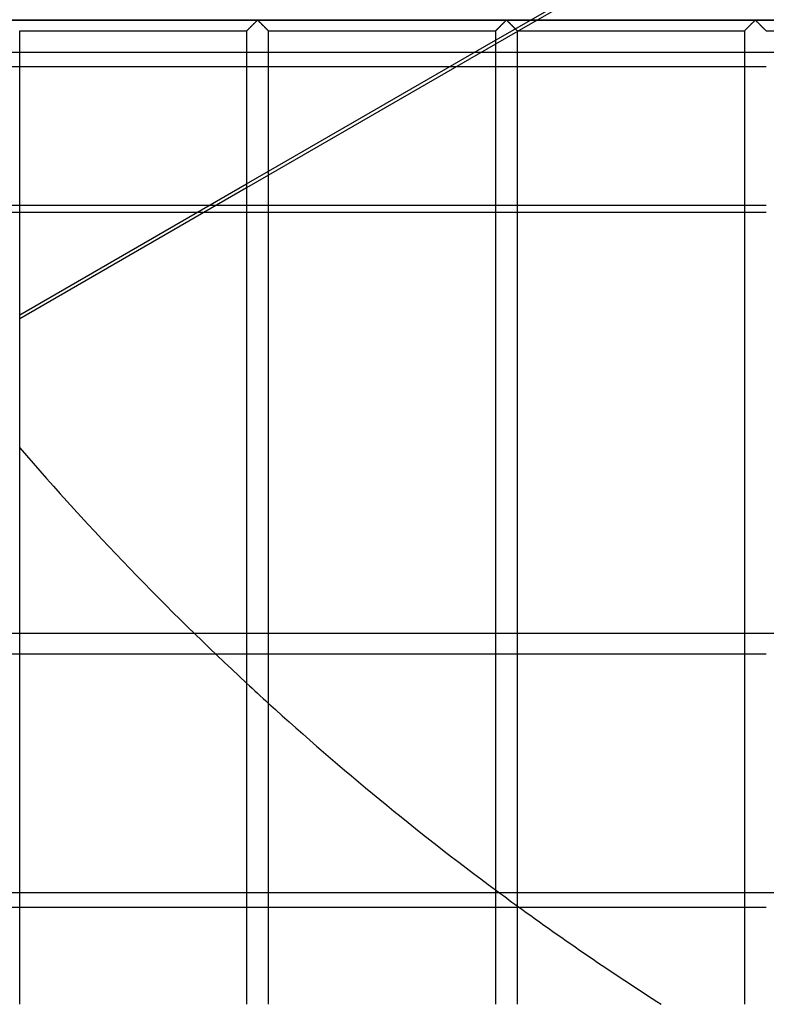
# Model space of a CAD drawing. Header units: millimetres. Extents: x -690 to 690, y -690 to 690.
# Tile 5 of 62: x -508 to -338, y -564 to -340. Entities that reach past the tile are written whole.
import ezdxf

# ---------------------------------------------------------------- set-up
doc = ezdxf.new("R2010")
doc.units = ezdxf.units.MM
doc.layers.add('MAIN-1', color=7, linetype='Continuous')
doc.layers.add('MAIN-2', color=7, linetype='Continuous')

msp = doc.modelspace()

# ---------------------------------------------------------------- linework, layer by layer
at = {"layer": 'MAIN-1'}
for p, q in [((680, -340), (-680, -340)), ((-454.19, -340.86), (-454.07, -340.74)), ((-454.07, -340.74), (-453.96, -340.63)), ((-453.96, -340.63), (-453.84, -340.52)), ((-453.84, -340.52), (-453.74, -340.41)), ((-453.74, -340.41), (-453.64, -340.31)), ((-453.64, -340.31), (-453.54, -340.22)), ((-453.54, -340.22), (-453.45, -340.13)), ((-453.45, -340.13), (-453.33, -340.07)), ((-453.33, -340.07), (-453.26, -340.1)), ((-453.26, -340.1), (-453.21, -340.15)), ((-453.21, -340.15), (-453.15, -340.19)), ((-453.15, -340.19), (-453.1, -340.25)), ((-453.1, -340.25), (-453.04, -340.3)), ((-453.04, -340.3), (-452.99, -340.36)), ((-452.99, -340.36), (-452.93, -340.41)), ((-452.93, -340.41), (-452.87, -340.47)), ((-452.87, -340.47), (-452.8, -340.53)), ((-452.8, -340.53), (-452.74, -340.6)), ((-452.74, -340.6), (-452.67, -340.66)), ((-452.67, -340.66), (-452.61, -340.73)), ((-452.61, -340.73), (-452.54, -340.79)), ((-452.54, -340.79), (-452.47, -340.86)), ((-397.52, -340.86), (-397.4, -340.74)), ((-397.4, -340.74), (-397.29, -340.63)), ((-397.29, -340.63), (-397.18, -340.52)), ((-397.18, -340.52), (-397.07, -340.41)), ((-397.07, -340.41), (-396.97, -340.31)), ((-396.97, -340.31), (-396.87, -340.22)), ((-396.87, -340.22), (-396.78, -340.13)), ((-396.78, -340.13), (-396.67, -340.07)), ((-396.67, -340.07), (-396.59, -340.1)), ((-396.59, -340.1), (-396.54, -340.15)), ((-396.54, -340.15), (-396.49, -340.19)), ((-396.49, -340.19), (-396.43, -340.25)), ((-396.43, -340.25), (-396.38, -340.3)), ((-396.38, -340.3), (-396.32, -340.36)), ((-396.32, -340.36), (-396.26, -340.41)), ((-396.26, -340.41), (-396.2, -340.47)), ((-396.2, -340.47), (-396.14, -340.53)), ((-396.14, -340.53), (-396.07, -340.6)), ((-396.07, -340.6), (-396.01, -340.66)), ((-396.01, -340.66), (-395.94, -340.73)), ((-395.94, -340.73), (-395.88, -340.79)), ((-395.88, -340.79), (-395.81, -340.86)), ((-340.85, -340.86), (-340.74, -340.74)), ((-340.74, -340.74), (-340.62, -340.63)), ((-340.62, -340.63), (-340.51, -340.52)), ((-340.51, -340.52), (-340.4, -340.41)), ((-340.4, -340.41), (-340.3, -340.31)), ((-340.3, -340.31), (-340.21, -340.22)), ((-340.21, -340.22), (-340.11, -340.13)), ((-340.11, -340.13), (-340, -340.07)), ((-340, -340.07), (-339.93, -340.1)), ((-339.93, -340.1), (-339.87, -340.15)), ((-339.87, -340.15), (-339.82, -340.19)), ((-339.82, -340.19), (-339.77, -340.25)), ((-339.77, -340.25), (-339.71, -340.3)), ((-339.71, -340.3), (-339.65, -340.36)), ((-339.65, -340.36), (-339.59, -340.41)), ((-339.59, -340.41), (-339.53, -340.47)), ((-339.53, -340.47), (-339.47, -340.53)), ((-339.47, -340.53), (-339.41, -340.6)), ((-339.41, -340.6), (-339.34, -340.66)), ((-339.34, -340.66), (-339.27, -340.73)), ((-339.27, -340.73), (-339.21, -340.79)), ((-339.21, -340.79), (-339.14, -340.86)), ((-507.5, -564.17), (-507.5, -342.5)), ((-507.5, -342.5), (-455.83, -342.5)), ((-455.83, -342.49), (-455.8, -342.47)), ((-455.83, -342.5), (-455.83, -342.49)), ((-455.83, -342.5), (-455.83, -564.17)), ((-455.8, -342.47), (-455.77, -342.44)), ((-455.77, -342.44), (-455.72, -342.39)), ((-455.72, -342.39), (-455.66, -342.33)), ((-455.66, -342.33), (-455.59, -342.26)), ((-455.59, -342.26), (-455.51, -342.18)), ((-455.51, -342.18), (-455.42, -342.09)), ((-455.42, -342.09), (-455.33, -342)), ((-455.33, -342), (-455.23, -341.89)), ((-455.23, -341.89), (-455.12, -341.79)), ((-455.12, -341.79), (-455.01, -341.68)), ((-455.01, -341.68), (-454.9, -341.57)), ((-454.9, -341.57), (-454.78, -341.45)), ((-454.78, -341.45), (-454.66, -341.33)), ((-454.66, -341.33), (-454.54, -341.21)), ((-454.54, -341.21), (-454.42, -341.09)), ((-454.42, -341.09), (-454.3, -340.97)), ((-454.3, -340.97), (-454.19, -340.86)), ((-452.47, -340.86), (-452.41, -340.93)), ((-452.41, -340.93), (-452.34, -341)), ((-452.34, -341), (-452.27, -341.07)), ((-452.27, -341.07), (-452.2, -341.13)), ((-452.2, -341.13), (-452.13, -341.2)), ((-452.13, -341.2), (-452.06, -341.27)), ((-452.06, -341.27), (-451.99, -341.34)), ((-451.99, -341.34), (-451.93, -341.41)), ((-451.93, -341.41), (-451.86, -341.48)), ((-451.86, -341.48), (-451.79, -341.54)), ((-451.79, -341.54), (-451.73, -341.61)), ((-451.73, -341.61), (-451.66, -341.67)), ((-451.66, -341.67), (-451.6, -341.74)), ((-451.6, -341.74), (-451.54, -341.8)), ((-451.54, -341.8), (-451.48, -341.86)), ((-451.48, -341.86), (-451.42, -341.92)), ((-451.42, -341.92), (-451.36, -341.98)), ((-451.36, -341.98), (-451.3, -342.03)), ((-451.3, -342.03), (-451.25, -342.09)), ((-451.25, -342.09), (-451.19, -342.14)), ((-451.19, -342.14), (-451.14, -342.19)), ((-451.14, -342.19), (-451.1, -342.24)), ((-451.1, -342.24), (-451.05, -342.28)), ((-451.05, -342.28), (-451.01, -342.32)), ((-451.01, -342.32), (-450.98, -342.36)), ((-450.98, -342.36), (-450.94, -342.39)), ((-450.94, -342.39), (-450.92, -342.42)), ((-450.92, -342.42), (-450.89, -342.44)), ((-450.89, -342.44), (-450.87, -342.46)), ((-450.87, -342.46), (-450.85, -342.48)), ((-450.85, -342.48), (-450.84, -342.49)), ((-450.84, -342.49), (-450.84, -342.5)), ((-450.84, -342.5), (-450.83, -342.5)), ((-450.83, -564.17), (-450.83, -342.5)), ((-450.83, -342.5), (-399.17, -342.5)), ((-399.17, -342.5), (-399.16, -342.49)), ((-399.17, -342.5), (-399.17, -564.17)), ((-399.16, -342.49), (-399.14, -342.47)), ((-399.14, -342.47), (-399.1, -342.44)), ((-399.1, -342.44), (-399.06, -342.39)), ((-399.06, -342.39), (-399, -342.33)), ((-399, -342.33), (-398.93, -342.26)), ((-398.93, -342.26), (-398.85, -342.18)), ((-398.85, -342.18), (-398.76, -342.09)), ((-398.76, -342.09), (-398.66, -342)), ((-398.66, -342), (-398.56, -341.89)), ((-398.56, -341.89), (-398.45, -341.79)), ((-398.45, -341.79), (-398.34, -341.68)), ((-398.34, -341.68), (-398.23, -341.57)), ((-398.23, -341.57), (-398.12, -341.45)), ((-398.12, -341.45), (-398, -341.33)), ((-398, -341.33), (-397.88, -341.21)), ((-397.88, -341.21), (-397.76, -341.09)), ((-397.76, -341.09), (-397.64, -340.97)), ((-397.64, -340.97), (-397.52, -340.86)), ((-395.81, -340.86), (-395.74, -340.93)), ((-395.74, -340.93), (-395.67, -341)), ((-395.67, -341), (-395.6, -341.07)), ((-395.6, -341.07), (-395.53, -341.13)), ((-395.53, -341.13), (-395.47, -341.2)), ((-395.47, -341.2), (-395.4, -341.27)), ((-395.4, -341.27), (-395.33, -341.34)), ((-395.33, -341.34), (-395.26, -341.41)), ((-395.26, -341.41), (-395.19, -341.48)), ((-395.19, -341.48), (-395.13, -341.54)), ((-395.13, -341.54), (-395.06, -341.61)), ((-395.06, -341.61), (-395, -341.67)), ((-395, -341.67), (-394.93, -341.74)), ((-394.93, -341.74), (-394.87, -341.8)), ((-394.87, -341.8), (-394.81, -341.86)), ((-394.81, -341.86), (-394.75, -341.92)), ((-394.75, -341.92), (-394.69, -341.98)), ((-394.69, -341.98), (-394.64, -342.03)), ((-394.64, -342.03), (-394.58, -342.09)), ((-394.58, -342.09), (-394.53, -342.14)), ((-394.53, -342.14), (-394.48, -342.19)), ((-394.48, -342.19), (-394.43, -342.24)), ((-394.43, -342.24), (-394.39, -342.28)), ((-394.39, -342.28), (-394.35, -342.32)), ((-394.35, -342.32), (-394.31, -342.36)), ((-394.31, -342.36), (-394.28, -342.39)), ((-394.28, -342.39), (-394.25, -342.42)), ((-394.25, -342.42), (-394.22, -342.44)), ((-394.22, -342.44), (-394.2, -342.46)), ((-394.2, -342.46), (-394.19, -342.48)), ((-394.19, -342.48), (-394.18, -342.49)), ((-394.18, -342.49), (-394.17, -342.5)), ((-394.17, -564.17), (-394.17, -342.5)), ((-393.92, -342.5), (-394.17, -342.64)), ((-394.17, -342.5), (-394.17, -342.5)), ((-394.17, -342.5), (-342.5, -342.5)), ((-342.5, -342.5), (-342.49, -342.49)), ((-342.5, -342.5), (-342.5, -564.17)), ((-342.49, -342.49), (-342.47, -342.47)), ((-342.47, -342.47), (-342.44, -342.44)), ((-342.44, -342.44), (-342.39, -342.39)), ((-342.39, -342.39), (-342.33, -342.33)), ((-342.33, -342.33), (-342.26, -342.26)), ((-342.26, -342.26), (-342.18, -342.18)), ((-342.18, -342.18), (-342.09, -342.09)), ((-342.09, -342.09), (-341.99, -342)), ((-341.99, -342), (-341.89, -341.89)), ((-341.89, -341.89), (-341.79, -341.79)), ((-341.79, -341.79), (-341.68, -341.68)), ((-341.68, -341.68), (-341.57, -341.57)), ((-341.57, -341.57), (-341.45, -341.45)), ((-341.45, -341.45), (-341.33, -341.33)), ((-341.33, -341.33), (-341.21, -341.21)), ((-341.21, -341.21), (-341.09, -341.09)), ((-341.09, -341.09), (-340.97, -340.97)), ((-340.97, -340.97), (-340.85, -340.86)), ((-339.14, -340.86), (-339.07, -340.93)), ((-339.07, -340.93), (-339.01, -341)), ((-339.01, -341), (-338.94, -341.07)), ((-338.94, -341.07), (-338.87, -341.13)), ((-338.87, -341.13), (-338.8, -341.2)), ((-338.8, -341.2), (-338.73, -341.27)), ((-338.73, -341.27), (-338.66, -341.34)), ((-338.66, -341.34), (-338.59, -341.41)), ((-338.59, -341.41), (-338.53, -341.48)), ((-338.53, -341.48), (-338.46, -341.54)), ((-338.46, -341.54), (-338.39, -341.61)), ((-338.39, -341.61), (-338.33, -341.67)), ((-338.33, -341.67), (-338.27, -341.74)), ((-338.27, -341.74), (-338.2, -341.8)), ((-338.2, -341.8), (-338.14, -341.86)), ((-338.14, -341.86), (-338.08, -341.92)), ((-338.08, -341.92), (-338.03, -341.98)), ((-338.03, -341.98), (-337.97, -342.03)), ((-337.97, -342.03), (-337.91, -342.09)), ((-337.91, -342.09), (-337.86, -342.14)), ((-337.86, -342.14), (-337.81, -342.19)), ((-337.81, -342.19), (-337.76, -342.24)), ((-337.76, -342.24), (-337.72, -342.28)), ((-337.72, -342.28), (-337.68, -342.32)), ((-337.68, -342.32), (-337.64, -342.36)), ((-337.64, -342.36), (-337.61, -342.39)), ((-337.61, -342.39), (-337.58, -342.42)), ((-337.58, -342.42), (-337.56, -342.44)), ((-337.56, -342.44), (-337.54, -342.46)), ((-337.54, -342.46), (-337.52, -342.48)), ((-337.52, -342.48), (-337.51, -342.49)), ((-337.51, -342.49), (-337.5, -342.5)), ((-337.5, -342.5), (-337.5, -342.5)), ((-337.5, -342.5), (-285.83, -342.5)), ((-450.83, -374.46), (-399.17, -344.63)), ((-399.17, -345.53), (-450.83, -375.36)), ((-407.92, -350.59), (-399.17, -350.59)), ((-394.17, -350.59), (-342.5, -350.59)), ((-507.5, -407.17), (-455.83, -377.34)), ((-455.83, -378.25), (-507.5, -408.08)), ((-455.83, -382.24), (-462.75, -382.24)), ((-399.17, -382.24), (-450.83, -382.24)), ((-342.5, -382.24), (-394.17, -382.24)), ((-465.43, -383.79), (-455.83, -383.79)), ((-450.83, -383.79), (-399.17, -383.79)), ((-394.17, -383.79), (-342.5, -383.79)), ((-467.8, -479.65), (-455.83, -479.65)), ((-450.83, -479.65), (-399.17, -479.65)), ((-394.17, -479.65), (-342.5, -479.65)), ((-337.5, -479.65), (-285.83, -479.65)), ((-455.83, -484.4), (-462.87, -484.4)), ((-399.17, -484.4), (-450.83, -484.4)), ((-342.5, -484.4), (-394.17, -484.4)), ((-393.85, -542.01), (-342.5, -542.01))]:
    msp.add_line(p, q, dxfattribs=at)
for start, end in [(220.75882, 227.12925), (227.70972, 233.43248), (233.96281, 237.35615)]:
    msp.add_arc((0, 0), 670, start, end, dxfattribs=at)
at = {"layer": 'MAIN-2'}
for p, q in [((-399.17, -344.63), (-386.82, -337.5)), ((-385.26, -337.5), (-393.92, -342.5)), ((-677.5, -340), (677.5, -340)), ((-454.15, -340.82), (-454.24, -340.91)), ((-454.05, -340.72), (-454.15, -340.82)), ((-453.96, -340.63), (-454.05, -340.72)), ((-453.87, -340.54), (-453.96, -340.63)), ((-453.78, -340.46), (-453.87, -340.54)), ((-453.7, -340.37), (-453.78, -340.46)), ((-453.62, -340.29), (-453.7, -340.37)), ((-453.54, -340.22), (-453.62, -340.29)), ((-453.47, -340.15), (-453.54, -340.22)), ((-453.39, -340.09), (-453.47, -340.15)), ((-453.28, -340.09), (-453.39, -340.09)), ((-453.2, -340.15), (-453.28, -340.09)), ((-453.13, -340.22), (-453.2, -340.15)), ((-453.05, -340.29), (-453.13, -340.22)), ((-452.97, -340.37), (-453.05, -340.29)), ((-452.88, -340.46), (-452.97, -340.37)), ((-452.8, -340.54), (-452.88, -340.46)), ((-452.71, -340.63), (-452.8, -340.54)), ((-452.61, -340.72), (-452.71, -340.63)), ((-452.52, -340.82), (-452.61, -340.72)), ((-452.43, -340.91), (-452.52, -340.82)), ((-397.48, -340.82), (-397.57, -340.91)), ((-397.39, -340.72), (-397.48, -340.82)), ((-397.29, -340.63), (-397.39, -340.72)), ((-397.2, -340.54), (-397.29, -340.63)), ((-397.12, -340.46), (-397.2, -340.54)), ((-397.03, -340.37), (-397.12, -340.46)), ((-396.95, -340.29), (-397.03, -340.37)), ((-396.87, -340.22), (-396.95, -340.29)), ((-396.8, -340.15), (-396.87, -340.22)), ((-396.72, -340.09), (-396.8, -340.15)), ((-396.61, -340.09), (-396.72, -340.09)), ((-396.53, -340.15), (-396.61, -340.09)), ((-396.46, -340.22), (-396.53, -340.15)), ((-396.38, -340.29), (-396.46, -340.22)), ((-396.3, -340.37), (-396.38, -340.29)), ((-396.22, -340.46), (-396.3, -340.37)), ((-396.13, -340.54), (-396.22, -340.46)), ((-396.04, -340.63), (-396.13, -340.54)), ((-395.95, -340.72), (-396.04, -340.63)), ((-395.85, -340.82), (-395.95, -340.72)), ((-395.76, -340.91), (-395.85, -340.82)), ((-340.81, -340.82), (-340.91, -340.91)), ((-340.72, -340.72), (-340.81, -340.82)), ((-340.63, -340.63), (-340.72, -340.72)), ((-340.54, -340.54), (-340.63, -340.63)), ((-340.45, -340.46), (-340.54, -340.54)), ((-340.37, -340.37), (-340.45, -340.46)), ((-340.29, -340.29), (-340.37, -340.37)), ((-340.21, -340.22), (-340.29, -340.29)), ((-340.13, -340.15), (-340.21, -340.22)), ((-340.06, -340.09), (-340.13, -340.15)), ((-339.94, -340.09), (-340.06, -340.09)), ((-339.87, -340.15), (-339.94, -340.09)), ((-339.79, -340.22), (-339.87, -340.15)), ((-339.71, -340.29), (-339.79, -340.22)), ((-339.63, -340.37), (-339.71, -340.29)), ((-339.55, -340.46), (-339.63, -340.37)), ((-339.46, -340.54), (-339.55, -340.46)), ((-339.37, -340.63), (-339.46, -340.54)), ((-339.28, -340.72), (-339.37, -340.63)), ((-339.19, -340.82), (-339.28, -340.72)), ((-339.09, -340.91), (-339.19, -340.82)), ((-455.81, -342.48), (-455.83, -342.5)), ((-455.83, -342.5), (-455.83, -342.5)), ((-455.79, -342.46), (-455.81, -342.48)), ((-455.76, -342.43), (-455.79, -342.46)), ((-455.72, -342.39), (-455.76, -342.43)), ((-455.67, -342.34), (-455.72, -342.39)), ((-455.62, -342.29), (-455.67, -342.34)), ((-455.56, -342.23), (-455.62, -342.29)), ((-455.49, -342.16), (-455.56, -342.23)), ((-455.42, -342.09), (-455.49, -342.16)), ((-455.34, -342.01), (-455.42, -342.09)), ((-455.26, -341.93), (-455.34, -342.01)), ((-455.18, -341.84), (-455.26, -341.93)), ((-455.09, -341.76), (-455.18, -341.84)), ((-455, -341.67), (-455.09, -341.76)), ((-454.91, -341.58), (-455, -341.67)), ((-454.82, -341.49), (-454.91, -341.58)), ((-454.72, -341.39), (-454.82, -341.49)), ((-454.63, -341.3), (-454.72, -341.39)), ((-454.53, -341.2), (-454.63, -341.3)), ((-454.43, -341.1), (-454.53, -341.2)), ((-454.34, -341.01), (-454.43, -341.1)), ((-454.24, -340.91), (-454.34, -341.01)), ((-452.33, -341.01), (-452.43, -340.91)), ((-452.23, -341.1), (-452.33, -341.01)), ((-452.14, -341.2), (-452.23, -341.1)), ((-452.04, -341.3), (-452.14, -341.2)), ((-451.94, -341.39), (-452.04, -341.3)), ((-451.85, -341.49), (-451.94, -341.39)), ((-451.76, -341.58), (-451.85, -341.49)), ((-451.67, -341.67), (-451.76, -341.58)), ((-451.58, -341.76), (-451.67, -341.67)), ((-451.49, -341.84), (-451.58, -341.76)), ((-451.41, -341.93), (-451.49, -341.84)), ((-451.33, -342.01), (-451.41, -341.93)), ((-451.25, -342.09), (-451.33, -342.01)), ((-451.18, -342.16), (-451.25, -342.09)), ((-451.11, -342.23), (-451.18, -342.16)), ((-451.05, -342.29), (-451.11, -342.23)), ((-450.99, -342.34), (-451.05, -342.29)), ((-450.94, -342.39), (-450.99, -342.34)), ((-450.91, -342.43), (-450.94, -342.39)), ((-450.87, -342.46), (-450.91, -342.43)), ((-450.85, -342.48), (-450.87, -342.46)), ((-450.84, -342.5), (-450.85, -342.48)), ((-450.83, -342.5), (-450.84, -342.5)), ((-399.16, -342.5), (-399.17, -342.5)), ((-394.17, -342.64), (-399.17, -345.53)), ((-399.15, -342.48), (-399.16, -342.5)), ((-399.13, -342.46), (-399.15, -342.48)), ((-399.09, -342.43), (-399.13, -342.46)), ((-399.06, -342.39), (-399.09, -342.43)), ((-399.01, -342.34), (-399.06, -342.39)), ((-398.95, -342.29), (-399.01, -342.34)), ((-398.89, -342.23), (-398.95, -342.29)), ((-398.82, -342.16), (-398.89, -342.23)), ((-398.75, -342.09), (-398.82, -342.16)), ((-398.67, -342.01), (-398.75, -342.09)), ((-398.59, -341.93), (-398.67, -342.01)), ((-398.51, -341.84), (-398.59, -341.93)), ((-398.42, -341.76), (-398.51, -341.84)), ((-398.33, -341.67), (-398.42, -341.76)), ((-398.24, -341.58), (-398.33, -341.67)), ((-398.15, -341.49), (-398.24, -341.58)), ((-398.06, -341.39), (-398.15, -341.49)), ((-397.96, -341.3), (-398.06, -341.39)), ((-397.86, -341.2), (-397.96, -341.3)), ((-397.77, -341.1), (-397.86, -341.2)), ((-397.67, -341.01), (-397.77, -341.1)), ((-397.57, -340.91), (-397.67, -341.01)), ((-395.66, -341.01), (-395.76, -340.91)), ((-395.57, -341.1), (-395.66, -341.01)), ((-395.47, -341.2), (-395.57, -341.1)), ((-395.37, -341.3), (-395.47, -341.2)), ((-395.28, -341.39), (-395.37, -341.3)), ((-395.18, -341.49), (-395.28, -341.39)), ((-395.09, -341.58), (-395.18, -341.49)), ((-395, -341.67), (-395.09, -341.58)), ((-394.91, -341.76), (-395, -341.67)), ((-394.82, -341.84), (-394.91, -341.76)), ((-394.74, -341.93), (-394.82, -341.84)), ((-394.66, -342.01), (-394.74, -341.93)), ((-394.58, -342.09), (-394.66, -342.01)), ((-394.51, -342.16), (-394.58, -342.09)), ((-394.44, -342.23), (-394.51, -342.16)), ((-394.38, -342.29), (-394.44, -342.23)), ((-394.33, -342.34), (-394.38, -342.29)), ((-394.28, -342.39), (-394.33, -342.34)), ((-394.24, -342.43), (-394.28, -342.39)), ((-394.21, -342.46), (-394.24, -342.43)), ((-394.19, -342.48), (-394.21, -342.46)), ((-394.17, -342.5), (-394.19, -342.48)), ((-394.17, -342.5), (-394.17, -342.5)), ((-342.49, -342.5), (-342.5, -342.5)), ((-342.48, -342.48), (-342.49, -342.5)), ((-342.46, -342.46), (-342.48, -342.48)), ((-342.43, -342.43), (-342.46, -342.46)), ((-342.39, -342.39), (-342.43, -342.43)), ((-342.34, -342.34), (-342.39, -342.39)), ((-342.29, -342.29), (-342.34, -342.34)), ((-342.23, -342.23), (-342.29, -342.29)), ((-342.16, -342.16), (-342.23, -342.23)), ((-342.08, -342.09), (-342.16, -342.16)), ((-342.01, -342.01), (-342.08, -342.09)), ((-341.93, -341.93), (-342.01, -342.01)), ((-341.84, -341.84), (-341.93, -341.93)), ((-341.76, -341.76), (-341.84, -341.84)), ((-341.67, -341.67), (-341.76, -341.76)), ((-341.58, -341.58), (-341.67, -341.67)), ((-341.48, -341.49), (-341.58, -341.58)), ((-341.39, -341.39), (-341.48, -341.49)), ((-341.29, -341.3), (-341.39, -341.39)), ((-341.2, -341.2), (-341.29, -341.3)), ((-341.1, -341.1), (-341.2, -341.2)), ((-341, -341.01), (-341.1, -341.1)), ((-340.91, -340.91), (-341, -341.01)), ((-339, -341.01), (-339.09, -340.91)), ((-338.9, -341.1), (-339, -341.01)), ((-338.8, -341.2), (-338.9, -341.1)), ((-338.71, -341.3), (-338.8, -341.2)), ((-338.61, -341.39), (-338.71, -341.3)), ((-338.52, -341.49), (-338.61, -341.39)), ((-338.42, -341.58), (-338.52, -341.49)), ((-338.33, -341.67), (-338.42, -341.58)), ((-338.24, -341.76), (-338.33, -341.67)), ((-338.16, -341.84), (-338.24, -341.76)), ((-338.07, -341.93), (-338.16, -341.84)), ((-337.99, -342.01), (-338.07, -341.93)), ((-337.92, -342.09), (-337.99, -342.01)), ((-337.84, -342.16), (-337.92, -342.09)), ((-337.77, -342.23), (-337.84, -342.16)), ((-337.71, -342.29), (-337.77, -342.23)), ((-337.66, -342.34), (-337.71, -342.29)), ((-337.61, -342.39), (-337.66, -342.34)), ((-337.57, -342.43), (-337.61, -342.39)), ((-337.54, -342.46), (-337.57, -342.43)), ((-337.52, -342.48), (-337.54, -342.46)), ((-337.51, -342.5), (-337.52, -342.48)), ((-337.5, -342.5), (-337.51, -342.5)), ((667.5, -347.37), (-667.5, -347.37)), ((-569.17, -350.59), (-407.92, -350.59)), ((-399.17, -350.59), (-394.17, -350.59)), ((-342.5, -350.59), (-337.5, -350.59)), ((-455.83, -377.34), (-450.83, -374.46)), ((-450.83, -375.36), (-455.83, -378.25)), ((-462.75, -382.24), (-544.13, -382.24)), ((-450.83, -382.24), (-455.83, -382.24)), ((-394.17, -382.24), (-399.17, -382.24)), ((-337.5, -382.24), (-342.5, -382.24)), ((-543.04, -383.79), (-465.43, -383.79)), ((-455.83, -383.79), (-450.83, -383.79)), ((-399.17, -383.79), (-394.17, -383.79)), ((-342.5, -383.79), (-337.5, -383.79)), ((-667.5, -479.65), (-467.8, -479.65)), ((-455.83, -479.65), (-450.83, -479.65)), ((-399.17, -479.65), (-394.17, -479.65)), ((-342.5, -479.65), (-337.5, -479.65)), ((-462.87, -484.4), (-667.5, -484.4)), ((-450.83, -484.4), (-455.83, -484.4)), ((-394.17, -484.4), (-399.17, -484.4)), ((-337.5, -484.4), (-342.5, -484.4)), ((667.5, -538.8), (-667.5, -538.8)), ((-667.5, -542.01), (-393.85, -542.01)), ((-342.5, -542.01), (-337.5, -542.01))]:
    msp.add_line(p, q, dxfattribs=at)
for start, end in [(227.12925, 227.70972), (233.43248, 233.96281)]:
    msp.add_arc((0, 0), 670, start, end, dxfattribs=at)

doc.saveas('drawing.dxf')
